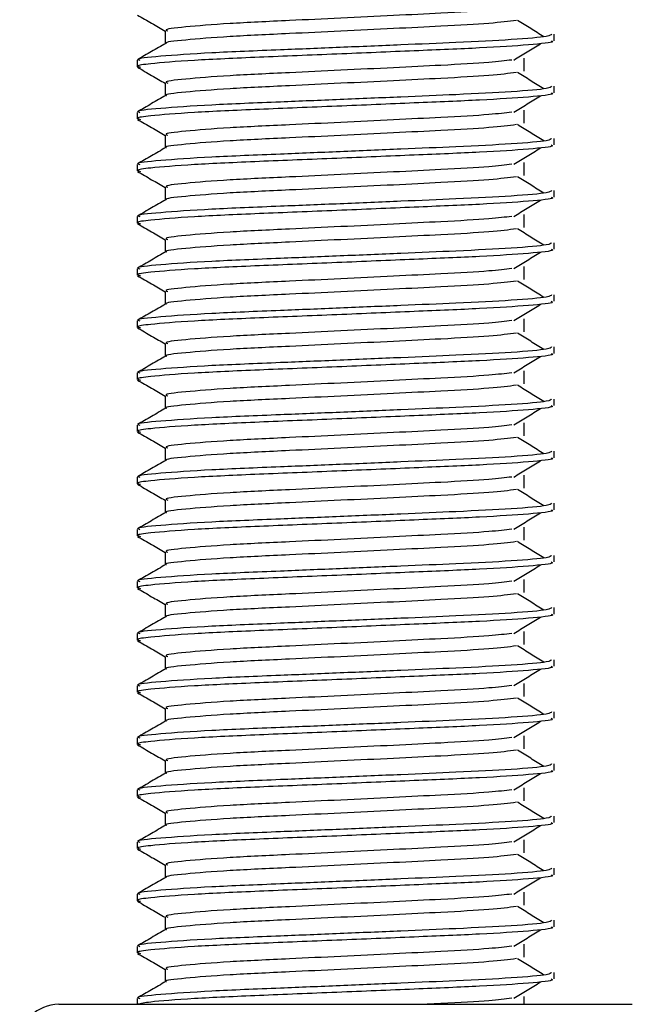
# Model space of a CAD drawing. Header units: millimetres. Extents: x -535 to 1155, y 0 to 326.
# Tile 66 of 116: x 321.06 to 327.46, y 123.35 to 133.64. Entities that reach past the tile are written whole.
import ezdxf

# ---------------------------------------------------------------- set-up
doc = ezdxf.new("R2010")
doc.units = ezdxf.units.MM

msp = doc.modelspace()

# ---------------------------------------------------------------- linework, layer by layer
at = {"color": 7, "linetype": 'Continuous', "lineweight": 25}
for p, q in [((322.5802, 133.5265), (322.5802, 133.3932)), ((326.6433, 133.424), (326.6433, 133.492)), ((322.2853, 133.2195), (322.2853, 133.1515)), ((326.3297, 133.1059), (326.3297, 133.242)), ((322.5802, 132.9818), (322.5802, 132.8484)), ((326.6433, 132.8792), (326.6433, 132.9472)), ((322.2853, 132.6748), (322.2853, 132.6068)), ((326.3297, 132.5611), (326.3297, 132.6973)), ((322.5802, 132.4371), (322.5802, 132.3037)), ((326.6433, 132.3345), (326.6433, 132.4025)), ((322.2853, 132.1301), (322.2853, 132.062)), ((326.3297, 132.0164), (326.3297, 132.1525)), ((322.5802, 131.8923), (322.5802, 131.759)), ((326.6433, 131.7897), (326.6433, 131.8577)), ((326.3297, 131.4716), (326.3297, 131.6078)), ((322.2853, 131.5853), (322.2853, 131.5173)), ((322.5802, 131.3476), (322.5802, 131.2142)), ((326.6433, 131.245), (326.6433, 131.313)), ((322.2853, 131.0406), (322.2853, 130.9725)), ((326.3297, 130.9269), (326.3297, 131.0631)), ((322.5802, 130.8028), (322.5802, 130.6695)), ((326.6433, 130.7002), (326.6433, 130.7682)), ((322.2853, 130.4958), (322.2853, 130.4278)), ((326.3297, 130.3821), (326.3297, 130.5183)), ((322.5802, 130.2581), (322.5802, 130.1247)), ((326.6433, 130.1555), (326.6433, 130.2235)), ((326.3297, 129.8374), (326.3297, 129.9736)), ((322.2853, 129.9511), (322.2853, 129.883)), ((322.5802, 129.7133), (322.5802, 129.58)), ((326.6433, 129.6107), (326.6433, 129.6787)), ((322.2853, 129.4063), (322.2853, 129.3383)), ((326.3297, 129.2926), (326.3297, 129.4288)), ((322.5802, 129.1686), (322.5802, 129.0352)), ((326.6433, 129.066), (326.6433, 129.134)), ((322.2853, 128.8616), (322.2853, 128.7935)), ((326.3297, 128.7479), (326.3297, 128.8841)), ((322.5802, 128.6238), (322.5802, 128.4905)), ((326.6433, 128.5212), (326.6433, 128.5893)), ((322.2853, 128.3168), (322.2853, 128.2488)), ((326.3297, 128.2031), (326.3297, 128.3393)), ((322.5802, 128.0791), (322.5802, 127.9457)), ((326.6433, 127.9765), (326.6433, 128.0445)), ((322.2853, 127.7721), (322.2853, 127.7041)), ((326.3297, 127.6584), (326.3297, 127.7946)), ((322.5802, 127.5343), (322.5802, 127.401)), ((326.6433, 127.4317), (326.6433, 127.4998)), ((322.2853, 127.2273), (322.2853, 127.1593)), ((326.3297, 127.1136), (326.3297, 127.2498)), ((322.5802, 126.9896), (322.5802, 126.8562)), ((326.6433, 126.887), (326.6433, 126.955)), ((322.2853, 126.6826), (322.2853, 126.6146)), ((326.3297, 126.5689), (326.3297, 126.7051)), ((322.5802, 126.4448), (322.5802, 126.3115)), ((326.6433, 126.3423), (326.6433, 126.4103)), ((326.3297, 126.0242), (326.3297, 126.1603)), ((322.2853, 126.1378), (322.2853, 126.0698)), ((322.5802, 125.9001), (322.5802, 125.7667)), ((326.6433, 125.7975), (326.6433, 125.8655)), ((322.2853, 125.5931), (322.2853, 125.5251)), ((326.3297, 125.4794), (326.3297, 125.6156)), ((322.5802, 125.3554), (322.5802, 125.222)), ((326.6433, 125.2528), (326.6433, 125.3208)), ((322.2853, 125.0484), (322.2853, 124.9803)), ((326.3297, 124.9347), (326.3297, 125.0708)), ((322.5802, 124.8106), (322.5802, 124.6772)), ((326.6433, 124.708), (326.6433, 124.776)), ((326.3297, 124.3899), (326.3297, 124.5261)), ((322.2853, 124.5036), (322.2853, 124.4356)), ((322.5802, 124.2659), (322.5802, 124.1325)), ((326.6433, 124.1633), (326.6433, 124.2313)), ((322.2853, 123.9589), (322.2853, 123.8908)), ((326.3297, 123.8452), (326.3297, 123.9814)), ((322.5802, 123.7211), (322.5802, 123.5878)), ((326.6433, 123.6185), (326.6433, 123.6865)), ((322.2853, 123.4141), (322.2853, 123.3534)), ((326.3297, 123.3534), (326.3297, 123.4366)), ((321.4682, 123.3534), (327.4604, 123.3534))]:
    msp.add_line(p, q, dxfattribs=at)
msp.add_arc((321.4682, 122.9449), 0.4086, 90, 180, dxfattribs=at)
for points, knots in [([(322.2905, 133.6909), (322.3398, 133.6623), (322.4363, 133.6065), (322.5329, 133.5506), (322.5802, 133.5232)], [0, 0, 0, 0, 0.5102373, 1, 1, 1, 1]), ([(326.2006, 133.7666), (326.1312, 133.7579), (325.9739, 133.7381), (325.5118, 133.7129), (324.9683, 133.6861), (324.4166, 133.6593), (323.8159, 133.6309), (323.2155, 133.6032), (322.7684, 133.5666), (322.5597, 133.5424), (322.5981, 133.5288), (322.6057, 133.5261)], [0, 0, 0, 0, 0.1028652, 0.233268, 0.3371731, 0.4438505, 0.5487917, 0.6853047, 0.8274414, 0.9661113, 1, 1, 1, 1]), ([(326.251, 133.6358), (326.1683, 133.6252), (325.9989, 133.6036), (325.5128, 133.5767), (324.9681, 133.5499), (324.4166, 133.5231), (323.8161, 133.4948), (323.2141, 133.467), (322.7738, 133.4304), (322.5647, 133.4082), (322.5916, 133.3966), (322.5932, 133.3959)], [0, 0, 0, 0, 0.1249493, 0.2558292, 0.3601144, 0.4671821, 0.5725071, 0.7095196, 0.8521762, 0.9913534, 1, 1, 1, 1]), ([(326.5375, 133.4652), (326.4912, 133.4936), (326.3985, 133.5504), (326.3057, 133.6073), (326.2593, 133.6357)], [0, 0, 0, 0, 0.50001, 1, 1, 1, 1]), ([(326.6172, 133.492), (326.6114, 133.4842), (326.5976, 133.4661), (326.2349, 133.434), (325.6812, 133.4065), (325.0459, 133.3797), (324.4095, 133.3528), (323.7143, 133.3245), (323.0202, 133.2967), (322.5029, 133.2602), (322.2614, 133.2359), (322.3063, 133.2223), (322.3152, 133.2195)], [0, 0, 0, 0, 0.0884831, 0.2078733, 0.3229232, 0.4145941, 0.508708, 0.6012919, 0.7217331, 0.8471304, 0.9694726, 1, 1, 1, 1]), ([(322.585, 133.396), (322.5357, 133.3675), (322.4372, 133.3105), (322.3387, 133.2534), (322.2894, 133.2249)], [0, 0, 0, 0, 0.4999318, 1, 1, 1, 1]), ([(326.6112, 133.424), (326.6198, 133.4205), (326.654, 133.4069), (326.4085, 133.3797), (325.904, 133.3472), (325.1876, 133.3179), (324.3668, 133.2826), (323.5431, 133.2504), (322.8382, 133.2184), (322.4317, 133.1849), (322.2645, 133.1625), (322.3076, 133.15), (322.3231, 133.1455)], [0, 0, 0, 0, 0.0392666, 0.1562284, 0.2718014, 0.3845301, 0.5018235, 0.621601, 0.7409455, 0.8637639, 0.9510971, 1, 1, 1, 1]), ([(326.2216, 133.2218), (326.2679, 133.2502), (326.3606, 133.3071), (326.4535, 133.3639), (326.4999, 133.3924)], [0, 0, 0, 0, 0.4999887, 1, 1, 1, 1]), ([(326.2006, 133.2219), (326.1312, 133.2131), (325.9739, 133.1933), (325.5118, 133.1681), (324.9683, 133.1414), (324.4166, 133.1145), (323.8159, 133.0862), (323.2155, 133.0584), (322.7684, 133.0218), (322.5597, 132.9976), (322.5981, 132.9841), (322.6057, 132.9814)], [0, 0, 0, 0, 0.1028652, 0.233268, 0.3371731, 0.4438505, 0.5487917, 0.6853047, 0.8274414, 0.9661113, 1, 1, 1, 1]), ([(322.2905, 133.1461), (322.3398, 133.1176), (322.4363, 133.0617), (322.5329, 133.0058), (322.5802, 132.9784)], [0, 0, 0, 0, 0.5102373, 1, 1, 1, 1]), ([(326.251, 133.0911), (326.1683, 133.0805), (325.9989, 133.0588), (325.5128, 133.0319), (324.9681, 133.0052), (324.4166, 132.9783), (323.8161, 132.95), (323.2141, 132.9222), (322.7738, 132.8856), (322.5647, 132.8634), (322.5916, 132.8518), (322.5932, 132.8512)], [0, 0, 0, 0, 0.1249493, 0.2558292, 0.3601144, 0.4671821, 0.5725071, 0.7095196, 0.8521762, 0.9913534, 1, 1, 1, 1]), ([(326.5375, 132.9204), (326.4912, 132.9488), (326.3985, 133.0057), (326.3057, 133.0626), (326.2593, 133.091)], [0, 0, 0, 0, 0.50001, 1, 1, 1, 1]), ([(326.6172, 132.9472), (326.6114, 132.9395), (326.5976, 132.9213), (326.2349, 132.8892), (325.6812, 132.8618), (325.0459, 132.8349), (324.4095, 132.8081), (323.7143, 132.7798), (323.0202, 132.752), (322.5029, 132.7154), (322.2614, 132.6912), (322.3063, 132.6775), (322.3152, 132.6748)], [0, 0, 0, 0, 0.0884831, 0.2078733, 0.3229232, 0.4145941, 0.508708, 0.6012919, 0.7217331, 0.8471304, 0.9694726, 1, 1, 1, 1]), ([(322.585, 132.8512), (322.5357, 132.8227), (322.4372, 132.7657), (322.3387, 132.7087), (322.2894, 132.6802)], [0, 0, 0, 0, 0.4999318, 1, 1, 1, 1]), ([(326.6112, 132.8792), (326.6198, 132.8758), (326.654, 132.8622), (326.4085, 132.835), (325.904, 132.8024), (325.1876, 132.7732), (324.3668, 132.7378), (323.5431, 132.7057), (322.8382, 132.6736), (322.4317, 132.6401), (322.2645, 132.6177), (322.3076, 132.6053), (322.3231, 132.6008)], [0, 0, 0, 0, 0.0392666, 0.1562284, 0.2718014, 0.3845301, 0.5018235, 0.621601, 0.7409455, 0.8637639, 0.9510971, 1, 1, 1, 1]), ([(326.2216, 132.677), (326.2679, 132.7054), (326.3606, 132.7623), (326.4535, 132.8192), (326.4999, 132.8476)], [0, 0, 0, 0, 0.4999887, 1, 1, 1, 1]), ([(326.2006, 132.6771), (326.1312, 132.6684), (325.9739, 132.6486), (325.5118, 132.6234), (324.9683, 132.5966), (324.4166, 132.5698), (323.8159, 132.5414), (323.2155, 132.5137), (322.7684, 132.4771), (322.5597, 132.4529), (322.5981, 132.4393), (322.6057, 132.4366)], [0, 0, 0, 0, 0.1028652, 0.233268, 0.3371731, 0.4438505, 0.5487917, 0.6853047, 0.8274414, 0.9661113, 1, 1, 1, 1]), ([(322.2905, 132.6014), (322.3398, 132.5728), (322.4363, 132.517), (322.5329, 132.4611), (322.5802, 132.4337)], [0, 0, 0, 0, 0.5102373, 1, 1, 1, 1]), ([(326.251, 132.5463), (326.1683, 132.5358), (325.9989, 132.5141), (325.5128, 132.4872), (324.9681, 132.4604), (324.4166, 132.4336), (323.8161, 132.4053), (323.2141, 132.3775), (322.7738, 132.3409), (322.5647, 132.3187), (322.5916, 132.3071), (322.5932, 132.3064)], [0, 0, 0, 0, 0.1249493, 0.2558292, 0.3601144, 0.4671821, 0.5725071, 0.7095196, 0.8521762, 0.9913534, 1, 1, 1, 1]), ([(326.5375, 132.3757), (326.4912, 132.4041), (326.3985, 132.461), (326.3057, 132.5178), (326.2593, 132.5462)], [0, 0, 0, 0, 0.50001, 1, 1, 1, 1]), ([(326.6172, 132.4025), (326.6114, 132.3947), (326.5976, 132.3766), (326.2349, 132.3445), (325.6812, 132.317), (325.0459, 132.2902), (324.4095, 132.2633), (323.7143, 132.235), (323.0202, 132.2073), (322.5029, 132.1707), (322.2614, 132.1464), (322.3063, 132.1328), (322.3152, 132.1301)], [0, 0, 0, 0, 0.0884831, 0.2078733, 0.3229232, 0.4145941, 0.508708, 0.6012919, 0.7217331, 0.8471304, 0.9694726, 1, 1, 1, 1]), ([(326.6112, 132.3345), (326.6198, 132.331), (326.654, 132.3174), (326.4085, 132.2902), (325.904, 132.2577), (325.1876, 132.2284), (324.3668, 132.1931), (323.5431, 132.161), (322.8382, 132.1289), (322.4317, 132.0954), (322.2645, 132.073), (322.3076, 132.0605), (322.3231, 132.056)], [0, 0, 0, 0, 0.0392666, 0.1562284, 0.2718014, 0.3845301, 0.5018235, 0.621601, 0.7409455, 0.8637639, 0.9510971, 1, 1, 1, 1]), ([(322.585, 132.3065), (322.5357, 132.278), (322.4372, 132.221), (322.3387, 132.164), (322.2894, 132.1355)], [0, 0, 0, 0, 0.4999318, 1, 1, 1, 1]), ([(326.2216, 132.1323), (326.2679, 132.1607), (326.3606, 132.2176), (326.4535, 132.2744), (326.4999, 132.3029)], [0, 0, 0, 0, 0.4999887, 1, 1, 1, 1]), ([(326.2006, 132.1324), (326.1312, 132.1236), (325.9739, 132.1038), (325.5118, 132.0787), (324.9683, 132.0519), (324.4166, 132.025), (323.8159, 131.9967), (323.2155, 131.9689), (322.7684, 131.9324), (322.5597, 131.9082), (322.5981, 131.8946), (322.6057, 131.8919)], [0, 0, 0, 0, 0.1028652, 0.233268, 0.3371731, 0.4438505, 0.5487917, 0.6853047, 0.8274414, 0.9661113, 1, 1, 1, 1]), ([(322.2905, 132.0566), (322.3398, 132.0281), (322.4363, 131.9722), (322.5329, 131.9163), (322.5802, 131.8889)], [0, 0, 0, 0, 0.5102373, 1, 1, 1, 1]), ([(326.251, 132.0016), (326.1683, 131.991), (325.9989, 131.9693), (325.5128, 131.9425), (324.9681, 131.9157), (324.4166, 131.8888), (323.8161, 131.8605), (323.2141, 131.8327), (322.7738, 131.7962), (322.5647, 131.7739), (322.5916, 131.7623), (322.5932, 131.7617)], [0, 0, 0, 0, 0.1249493, 0.2558292, 0.3601144, 0.4671821, 0.5725071, 0.7095196, 0.8521762, 0.9913534, 1, 1, 1, 1]), ([(326.5375, 131.8309), (326.4912, 131.8593), (326.3985, 131.9162), (326.3057, 131.9731), (326.2593, 132.0015)], [0, 0, 0, 0, 0.50001, 1, 1, 1, 1]), ([(326.6172, 131.8577), (326.6114, 131.85), (326.5976, 131.8318), (326.2349, 131.7997), (325.6812, 131.7723), (325.0459, 131.7455), (324.4095, 131.7186), (323.7143, 131.6903), (323.0202, 131.6625), (322.5029, 131.6259), (322.2614, 131.6017), (322.3063, 131.588), (322.3152, 131.5853)], [0, 0, 0, 0, 0.0884831, 0.2078733, 0.3229232, 0.4145941, 0.508708, 0.6012919, 0.7217331, 0.8471304, 0.9694726, 1, 1, 1, 1]), ([(322.585, 131.7617), (322.5357, 131.7332), (322.4372, 131.6762), (322.3387, 131.6192), (322.2894, 131.5907)], [0, 0, 0, 0, 0.4999318, 1, 1, 1, 1]), ([(326.6112, 131.7897), (326.6198, 131.7863), (326.654, 131.7727), (326.4085, 131.7455), (325.904, 131.7129), (325.1876, 131.6837), (324.3668, 131.6483), (323.5431, 131.6162), (322.8382, 131.5841), (322.4317, 131.5506), (322.2645, 131.5282), (322.3076, 131.5158), (322.3231, 131.5113)], [0, 0, 0, 0, 0.03926664, 0.15622844, 0.27180144, 0.38453008, 0.50182349, 0.62160097, 0.74094547, 0.86376393, 0.95109714, 1, 1, 1, 1]), ([(326.2216, 131.5875), (326.2679, 131.6159), (326.3606, 131.6728), (326.4535, 131.7297), (326.4999, 131.7581)], [0, 0, 0, 0, 0.4999887, 1, 1, 1, 1]), ([(322.2905, 131.5119), (322.3398, 131.4834), (322.4363, 131.4275), (322.5329, 131.3716), (322.5802, 131.3442)], [0, 0, 0, 0, 0.5102373, 1, 1, 1, 1]), ([(326.2006, 131.5876), (326.1312, 131.5789), (325.9739, 131.5591), (325.5118, 131.5339), (324.9683, 131.5071), (324.4166, 131.4803), (323.8159, 131.452), (323.2155, 131.4242), (322.7684, 131.3876), (322.5597, 131.3634), (322.5981, 131.3498), (322.6057, 131.3471)], [0, 0, 0, 0, 0.1028652, 0.233268, 0.3371731, 0.4438505, 0.5487917, 0.6853047, 0.8274414, 0.9661113, 1, 1, 1, 1]), ([(326.251, 131.4569), (326.1683, 131.4463), (325.9989, 131.4246), (325.5128, 131.3977), (324.9681, 131.3709), (324.4166, 131.3441), (323.8161, 131.3158), (323.2141, 131.288), (322.7738, 131.2514), (322.5647, 131.2292), (322.5916, 131.2176), (322.5932, 131.2169)], [0, 0, 0, 0, 0.1249493, 0.2558292, 0.3601144, 0.4671821, 0.5725071, 0.7095196, 0.8521762, 0.9913534, 1, 1, 1, 1]), ([(326.5375, 131.2862), (326.4912, 131.3146), (326.3985, 131.3715), (326.3057, 131.4283), (326.2593, 131.4568)], [0, 0, 0, 0, 0.50001, 1, 1, 1, 1]), ([(326.6172, 131.313), (326.6114, 131.3052), (326.5976, 131.2871), (326.2349, 131.255), (325.6812, 131.2275), (325.0459, 131.2007), (324.4095, 131.1739), (323.7143, 131.1455), (323.0202, 131.1178), (322.5029, 131.0812), (322.2614, 131.0569), (322.3063, 131.0433), (322.3152, 131.0406)], [0, 0, 0, 0, 0.0884831, 0.2078733, 0.3229232, 0.4145941, 0.508708, 0.6012919, 0.7217331, 0.8471304, 0.9694726, 1, 1, 1, 1]), ([(322.585, 131.217), (322.5357, 131.1885), (322.4372, 131.1315), (322.3387, 131.0745), (322.2894, 131.046)], [0, 0, 0, 0, 0.4999318, 1, 1, 1, 1]), ([(326.6112, 131.245), (326.6198, 131.2416), (326.654, 131.2279), (326.4085, 131.2007), (325.904, 131.1682), (325.1876, 131.1389), (324.3668, 131.1036), (323.5431, 131.0715), (322.8382, 131.0394), (322.4317, 131.0059), (322.2645, 130.9835), (322.3076, 130.971), (322.3231, 130.9666)], [0, 0, 0, 0, 0.03926664, 0.15622844, 0.27180144, 0.38453008, 0.50182349, 0.62160097, 0.74094547, 0.86376393, 0.95109714, 1, 1, 1, 1]), ([(326.2216, 131.0428), (326.2679, 131.0712), (326.3606, 131.1281), (326.4535, 131.1849), (326.4999, 131.2134)], [0, 0, 0, 0, 0.4999887, 1, 1, 1, 1]), ([(326.2006, 131.0429), (326.1312, 131.0341), (325.9739, 131.0143), (325.5118, 130.9892), (324.9683, 130.9624), (324.4166, 130.9355), (323.8159, 130.9072), (323.2155, 130.8794), (322.7684, 130.8429), (322.5597, 130.8187), (322.5981, 130.8051), (322.6057, 130.8024)], [0, 0, 0, 0, 0.1028652, 0.233268, 0.3371731, 0.4438505, 0.5487917, 0.6853047, 0.8274414, 0.9661113, 1, 1, 1, 1]), ([(322.2905, 130.9671), (322.3398, 130.9386), (322.4363, 130.8827), (322.5329, 130.8268), (322.5802, 130.7994)], [0, 0, 0, 0, 0.5102373, 1, 1, 1, 1]), ([(326.251, 130.9121), (326.1683, 130.9015), (325.9989, 130.8798), (325.5128, 130.853), (324.9681, 130.8262), (324.4166, 130.7993), (323.8161, 130.771), (323.2141, 130.7433), (322.7738, 130.7067), (322.5647, 130.6844), (322.5916, 130.6729), (322.5932, 130.6722)], [0, 0, 0, 0, 0.1249493, 0.2558292, 0.3601144, 0.4671821, 0.5725071, 0.7095196, 0.8521762, 0.9913534, 1, 1, 1, 1]), ([(326.5375, 130.7414), (326.4912, 130.7699), (326.3985, 130.8267), (326.3057, 130.8836), (326.2593, 130.912)], [0, 0, 0, 0, 0.50001003, 1, 1, 1, 1]), ([(326.6172, 130.7682), (326.6114, 130.7605), (326.5976, 130.7423), (326.2349, 130.7102), (325.6812, 130.6828), (325.0459, 130.656), (324.4095, 130.6291), (323.7143, 130.6008), (323.0202, 130.573), (322.5029, 130.5364), (322.2614, 130.5122), (322.3063, 130.4985), (322.3152, 130.4958)], [0, 0, 0, 0, 0.0884831, 0.2078733, 0.3229232, 0.4145941, 0.508708, 0.6012919, 0.7217331, 0.8471304, 0.9694726, 1, 1, 1, 1]), ([(326.6112, 130.7002), (326.6198, 130.6968), (326.654, 130.6832), (326.4085, 130.656), (325.904, 130.6234), (325.1876, 130.5942), (324.3668, 130.5588), (323.5431, 130.5267), (322.8382, 130.4946), (322.4317, 130.4611), (322.2645, 130.4387), (322.3076, 130.4263), (322.3231, 130.4218)], [0, 0, 0, 0, 0.03926664, 0.15622844, 0.27180144, 0.38453008, 0.50182349, 0.62160097, 0.74094547, 0.86376393, 0.95109714, 1, 1, 1, 1]), ([(322.585, 130.6723), (322.5357, 130.6437), (322.4372, 130.5867), (322.3387, 130.5297), (322.2894, 130.5012)], [0, 0, 0, 0, 0.4999318, 1, 1, 1, 1]), ([(326.2216, 130.498), (326.2679, 130.5265), (326.3606, 130.5833), (326.4535, 130.6402), (326.4999, 130.6686)], [0, 0, 0, 0, 0.4999887, 1, 1, 1, 1]), ([(326.2006, 130.4981), (326.1312, 130.4894), (325.9739, 130.4696), (325.5118, 130.4444), (324.9683, 130.4176), (324.4166, 130.3908), (323.8159, 130.3625), (323.2155, 130.3347), (322.7684, 130.2981), (322.5597, 130.2739), (322.5981, 130.2603), (322.6057, 130.2577)], [0, 0, 0, 0, 0.1028652, 0.233268, 0.3371731, 0.4438505, 0.5487917, 0.6853047, 0.8274414, 0.9661113, 1, 1, 1, 1]), ([(322.2905, 130.4224), (322.3398, 130.3939), (322.4363, 130.338), (322.5329, 130.2821), (322.5802, 130.2547)], [0, 0, 0, 0, 0.5102373, 1, 1, 1, 1]), ([(326.251, 130.3674), (326.1683, 130.3568), (325.9989, 130.3351), (325.5128, 130.3082), (324.9681, 130.2815), (324.4166, 130.2546), (323.8161, 130.2263), (323.2141, 130.1985), (322.7738, 130.1619), (322.5647, 130.1397), (322.5916, 130.1281), (322.5932, 130.1274)], [0, 0, 0, 0, 0.1249493, 0.2558292, 0.3601144, 0.4671821, 0.5725071, 0.7095196, 0.8521762, 0.9913534, 1, 1, 1, 1]), ([(326.5375, 130.1967), (326.4912, 130.2251), (326.3985, 130.282), (326.3057, 130.3388), (326.2593, 130.3673)], [0, 0, 0, 0, 0.50001, 1, 1, 1, 1]), ([(326.6172, 130.2235), (326.6114, 130.2158), (326.5976, 130.1976), (326.2349, 130.1655), (325.6812, 130.138), (325.0459, 130.1112), (324.4095, 130.0844), (323.7143, 130.056), (323.0202, 130.0283), (322.5029, 129.9917), (322.2614, 129.9674), (322.3063, 129.9538), (322.3152, 129.9511)], [0, 0, 0, 0, 0.0884831, 0.2078733, 0.3229232, 0.4145941, 0.508708, 0.6012919, 0.7217331, 0.8471304, 0.9694726, 1, 1, 1, 1]), ([(322.585, 130.1275), (322.5357, 130.099), (322.4372, 130.042), (322.3387, 129.985), (322.2894, 129.9565)], [0, 0, 0, 0, 0.4999318, 1, 1, 1, 1]), ([(326.6112, 130.1555), (326.6198, 130.1521), (326.654, 130.1385), (326.4085, 130.1112), (325.904, 130.0787), (325.1876, 130.0494), (324.3668, 130.0141), (323.5431, 129.982), (322.8382, 129.9499), (322.4317, 129.9164), (322.2645, 129.894), (322.3076, 129.8815), (322.3231, 129.8771)], [0, 0, 0, 0, 0.0392666, 0.1562284, 0.2718014, 0.3845301, 0.5018235, 0.621601, 0.7409455, 0.8637639, 0.9510971, 1, 1, 1, 1]), ([(326.2216, 129.9533), (326.2679, 129.9817), (326.3606, 130.0386), (326.4535, 130.0955), (326.4999, 130.1239)], [0, 0, 0, 0, 0.4999887, 1, 1, 1, 1]), ([(322.2905, 129.8776), (322.3398, 129.8491), (322.4363, 129.7932), (322.5329, 129.7373), (322.5802, 129.7099)], [0, 0, 0, 0, 0.5102373, 1, 1, 1, 1]), ([(326.2006, 129.9534), (326.1312, 129.9447), (325.9739, 129.9248), (325.5118, 129.8997), (324.9683, 129.8729), (324.4166, 129.846), (323.8159, 129.8177), (323.2155, 129.7899), (322.7684, 129.7534), (322.5597, 129.7292), (322.5981, 129.7156), (322.6057, 129.7129)], [0, 0, 0, 0, 0.1028652, 0.233268, 0.3371731, 0.4438505, 0.5487917, 0.6853047, 0.8274414, 0.9661113, 1, 1, 1, 1]), ([(326.251, 129.8226), (326.1683, 129.812), (325.9989, 129.7903), (325.5128, 129.7635), (324.9681, 129.7367), (324.4166, 129.7098), (323.8161, 129.6815), (323.2141, 129.6538), (322.7738, 129.6172), (322.5647, 129.5949), (322.5916, 129.5834), (322.5932, 129.5827)], [0, 0, 0, 0, 0.1249493, 0.2558292, 0.3601144, 0.4671821, 0.5725071, 0.7095196, 0.8521762, 0.9913534, 1, 1, 1, 1]), ([(326.5375, 129.6519), (326.4912, 129.6804), (326.3985, 129.7372), (326.3057, 129.7941), (326.2593, 129.8225)], [0, 0, 0, 0, 0.50001, 1, 1, 1, 1]), ([(326.6172, 129.6787), (326.6114, 129.671), (326.5976, 129.6528), (326.2349, 129.6207), (325.6812, 129.5933), (325.0459, 129.5665), (324.4095, 129.5396), (323.7143, 129.5113), (323.0202, 129.4835), (322.5029, 129.4469), (322.2614, 129.4227), (322.3063, 129.409), (322.3152, 129.4063)], [0, 0, 0, 0, 0.0884831, 0.2078733, 0.3229232, 0.4145941, 0.508708, 0.6012919, 0.7217331, 0.8471304, 0.9694726, 1, 1, 1, 1]), ([(322.585, 129.5828), (322.5357, 129.5543), (322.4372, 129.4972), (322.3387, 129.4402), (322.2894, 129.4117)], [0, 0, 0, 0, 0.4999318, 1, 1, 1, 1]), ([(326.6112, 129.6107), (326.6198, 129.6073), (326.654, 129.5937), (326.4085, 129.5665), (325.904, 129.5339), (325.1876, 129.5047), (324.3668, 129.4694), (323.5431, 129.4372), (322.8382, 129.4051), (322.4317, 129.3716), (322.2645, 129.3492), (322.3076, 129.3368), (322.3231, 129.3323)], [0, 0, 0, 0, 0.0392666, 0.1562284, 0.2718014, 0.3845301, 0.5018235, 0.621601, 0.7409455, 0.8637639, 0.9510971, 1, 1, 1, 1]), ([(326.2216, 129.4085), (326.2679, 129.437), (326.3606, 129.4938), (326.4535, 129.5507), (326.4999, 129.5791)], [0, 0, 0, 0, 0.4999887, 1, 1, 1, 1]), ([(326.2006, 129.4086), (326.1312, 129.3999), (325.9739, 129.3801), (325.5118, 129.3549), (324.9683, 129.3281), (324.4166, 129.3013), (323.8159, 129.273), (323.2155, 129.2452), (322.7684, 129.2086), (322.5597, 129.1844), (322.5981, 129.1708), (322.6057, 129.1682)], [0, 0, 0, 0, 0.1028652, 0.233268, 0.3371731, 0.4438505, 0.5487917, 0.6853047, 0.8274414, 0.9661113, 1, 1, 1, 1]), ([(322.2905, 129.3329), (322.3398, 129.3044), (322.4363, 129.2485), (322.5329, 129.1926), (322.5802, 129.1652)], [0, 0, 0, 0, 0.5102373, 1, 1, 1, 1]), ([(326.251, 129.2779), (326.1683, 129.2673), (325.9989, 129.2456), (325.5128, 129.2187), (324.9681, 129.192), (324.4166, 129.1651), (323.8161, 129.1368), (323.2141, 129.109), (322.7738, 129.0724), (322.5647, 129.0502), (322.5916, 129.0386), (322.5932, 129.0379)], [0, 0, 0, 0, 0.1249493, 0.2558292, 0.3601144, 0.4671821, 0.5725071, 0.7095196, 0.8521762, 0.9913534, 1, 1, 1, 1]), ([(326.5375, 129.1072), (326.4912, 129.1356), (326.3985, 129.1925), (326.3057, 129.2493), (326.2593, 129.2778)], [0, 0, 0, 0, 0.50001, 1, 1, 1, 1]), ([(326.6172, 129.134), (326.6114, 129.1263), (326.5976, 129.1081), (326.2349, 129.076), (325.6812, 129.0485), (325.0459, 129.0217), (324.4095, 128.9949), (323.7143, 128.9665), (323.0202, 128.9388), (322.5029, 128.9022), (322.2614, 128.8779), (322.3063, 128.8643), (322.3152, 128.8616)], [0, 0, 0, 0, 0.0884831, 0.2078733, 0.3229232, 0.4145941, 0.508708, 0.6012919, 0.7217331, 0.8471304, 0.9694726, 1, 1, 1, 1]), ([(322.585, 129.038), (322.5357, 129.0095), (322.4372, 128.9525), (322.3387, 128.8955), (322.2894, 128.867)], [0, 0, 0, 0, 0.4999318, 1, 1, 1, 1]), ([(326.6112, 129.066), (326.6198, 129.0626), (326.654, 129.049), (326.4085, 129.0217), (325.904, 128.9892), (325.1876, 128.96), (324.3668, 128.9246), (323.5431, 128.8925), (322.8382, 128.8604), (322.4317, 128.8269), (322.2645, 128.8045), (322.3076, 128.792), (322.3231, 128.7876)], [0, 0, 0, 0, 0.0392666, 0.1562284, 0.2718014, 0.3845301, 0.5018235, 0.621601, 0.7409455, 0.8637639, 0.9510971, 1, 1, 1, 1]), ([(326.2216, 128.8638), (326.2679, 128.8922), (326.3606, 128.9491), (326.4535, 129.006), (326.4999, 129.0344)], [0, 0, 0, 0, 0.4999887, 1, 1, 1, 1]), ([(326.2006, 128.8639), (326.1312, 128.8552), (325.9739, 128.8354), (325.5118, 128.8102), (324.9683, 128.7834), (324.4166, 128.7565), (323.8159, 128.7282), (323.2155, 128.7004), (322.7684, 128.6639), (322.5597, 128.6397), (322.5981, 128.6261), (322.6057, 128.6234)], [0, 0, 0, 0, 0.1028652, 0.233268, 0.3371731, 0.4438505, 0.5487917, 0.6853047, 0.8274414, 0.9661113, 1, 1, 1, 1]), ([(322.2905, 128.7881), (322.3398, 128.7596), (322.4363, 128.7037), (322.5329, 128.6478), (322.5802, 128.6205)], [0, 0, 0, 0, 0.5102373, 1, 1, 1, 1]), ([(326.251, 128.7331), (326.1683, 128.7225), (325.9989, 128.7009), (325.5128, 128.674), (324.9681, 128.6472), (324.4166, 128.6204), (323.8161, 128.592), (323.2141, 128.5643), (322.7738, 128.5277), (322.5647, 128.5055), (322.5916, 128.4939), (322.5932, 128.4932)], [0, 0, 0, 0, 0.1249493, 0.2558292, 0.3601144, 0.4671821, 0.5725071, 0.7095196, 0.8521762, 0.9913534, 1, 1, 1, 1]), ([(326.5375, 128.5624), (326.4912, 128.5909), (326.3985, 128.6477), (326.3057, 128.7046), (326.2593, 128.733)], [0, 0, 0, 0, 0.50001, 1, 1, 1, 1]), ([(326.6172, 128.5893), (326.6114, 128.5815), (326.5976, 128.5633), (326.2349, 128.5312), (325.6812, 128.5038), (325.0459, 128.477), (324.4095, 128.4501), (323.7143, 128.4218), (323.0202, 128.394), (322.5029, 128.3575), (322.2614, 128.3332), (322.3063, 128.3196), (322.3152, 128.3168)], [0, 0, 0, 0, 0.0884831, 0.2078733, 0.3229232, 0.4145941, 0.508708, 0.6012919, 0.7217331, 0.8471304, 0.9694726, 1, 1, 1, 1]), ([(326.6112, 128.5212), (326.6198, 128.5178), (326.654, 128.5042), (326.4085, 128.477), (325.904, 128.4444), (325.1876, 128.4152), (324.3668, 128.3799), (323.5431, 128.3477), (322.8382, 128.3156), (322.4317, 128.2821), (322.2645, 128.2597), (322.3076, 128.2473), (322.3231, 128.2428)], [0, 0, 0, 0, 0.0392666, 0.1562284, 0.2718014, 0.3845301, 0.5018235, 0.621601, 0.7409455, 0.8637639, 0.9510971, 1, 1, 1, 1]), ([(322.585, 128.4933), (322.5357, 128.4648), (322.4372, 128.4077), (322.3387, 128.3507), (322.2894, 128.3222)], [0, 0, 0, 0, 0.4999318, 1, 1, 1, 1]), ([(326.2216, 128.319), (326.2679, 128.3475), (326.3606, 128.4043), (326.4535, 128.4612), (326.4999, 128.4896)], [0, 0, 0, 0, 0.4999887, 1, 1, 1, 1]), ([(326.2006, 128.3191), (326.1312, 128.3104), (325.9739, 128.2906), (325.5118, 128.2654), (324.9683, 128.2387), (324.4166, 128.2118), (323.8159, 128.1835), (323.2155, 128.1557), (322.7684, 128.1191), (322.5597, 128.0949), (322.5981, 128.0813), (322.6057, 128.0787)], [0, 0, 0, 0, 0.1028652, 0.233268, 0.3371731, 0.4438505, 0.5487917, 0.6853047, 0.8274414, 0.9661113, 1, 1, 1, 1]), ([(322.2905, 128.2434), (322.3398, 128.2149), (322.4363, 128.159), (322.5329, 128.1031), (322.5802, 128.0757)], [0, 0, 0, 0, 0.5102373, 1, 1, 1, 1]), ([(326.251, 128.1884), (326.1683, 128.1778), (325.9989, 128.1561), (325.5128, 128.1292), (324.9681, 128.1025), (324.4166, 128.0756), (323.8161, 128.0473), (323.2141, 128.0195), (322.7738, 127.9829), (322.5647, 127.9607), (322.5916, 127.9491), (322.5932, 127.9484)], [0, 0, 0, 0, 0.1249493, 0.2558292, 0.3601144, 0.4671821, 0.5725071, 0.7095196, 0.8521762, 0.9913534, 1, 1, 1, 1]), ([(326.5375, 128.0177), (326.4912, 128.0461), (326.3985, 128.103), (326.3057, 128.1598), (326.2593, 128.1883)], [0, 0, 0, 0, 0.50001, 1, 1, 1, 1]), ([(326.6172, 128.0445), (326.6114, 128.0368), (326.5976, 128.0186), (326.2349, 127.9865), (325.6812, 127.959), (325.0459, 127.9322), (324.4095, 127.9054), (323.7143, 127.8771), (323.0202, 127.8493), (322.5029, 127.8127), (322.2614, 127.7885), (322.3063, 127.7748), (322.3152, 127.7721)], [0, 0, 0, 0, 0.0884831, 0.2078733, 0.3229232, 0.4145941, 0.508708, 0.6012919, 0.7217331, 0.8471304, 0.9694726, 1, 1, 1, 1]), ([(322.585, 127.9485), (322.5357, 127.92), (322.4372, 127.863), (322.3387, 127.806), (322.2894, 127.7775)], [0, 0, 0, 0, 0.4999318, 1, 1, 1, 1]), ([(326.6112, 127.9765), (326.6198, 127.9731), (326.654, 127.9595), (326.4085, 127.9322), (325.904, 127.8997), (325.1876, 127.8705), (324.3668, 127.8351), (323.5431, 127.803), (322.8382, 127.7709), (322.4317, 127.7374), (322.2645, 127.715), (322.3076, 127.7025), (322.3231, 127.6981)], [0, 0, 0, 0, 0.0392666, 0.1562284, 0.2718014, 0.3845301, 0.5018235, 0.621601, 0.7409455, 0.8637639, 0.9510971, 1, 1, 1, 1]), ([(326.2216, 127.7743), (326.2679, 127.8027), (326.3606, 127.8596), (326.4535, 127.9165), (326.4999, 127.9449)], [0, 0, 0, 0, 0.4999887, 1, 1, 1, 1]), ([(322.2905, 127.6986), (322.3398, 127.6701), (322.4363, 127.6142), (322.5329, 127.5583), (322.5802, 127.531)], [0, 0, 0, 0, 0.5102373, 1, 1, 1, 1]), ([(326.2006, 127.7744), (326.1312, 127.7657), (325.9739, 127.7459), (325.5118, 127.7207), (324.9683, 127.6939), (324.4166, 127.667), (323.8159, 127.6387), (323.2155, 127.611), (322.7684, 127.5744), (322.5597, 127.5502), (322.5981, 127.5366), (322.6057, 127.5339)], [0, 0, 0, 0, 0.10286515, 0.233268, 0.33717311, 0.44385053, 0.54879169, 0.68530472, 0.82744139, 0.9661113, 1, 1, 1, 1]), ([(326.251, 127.6436), (326.1683, 127.633), (325.9989, 127.6114), (325.5128, 127.5845), (324.9681, 127.5577), (324.4166, 127.5309), (323.8161, 127.5025), (323.2141, 127.4748), (322.7738, 127.4382), (322.5647, 127.416), (322.5916, 127.4044), (322.5932, 127.4037)], [0, 0, 0, 0, 0.1249493, 0.2558292, 0.3601144, 0.4671821, 0.5725071, 0.7095196, 0.8521762, 0.9913534, 1, 1, 1, 1]), ([(326.5375, 127.4729), (326.4912, 127.5014), (326.3985, 127.5582), (326.3057, 127.6151), (326.2593, 127.6435)], [0, 0, 0, 0, 0.50001, 1, 1, 1, 1]), ([(326.6172, 127.4998), (326.6114, 127.492), (326.5976, 127.4739), (326.2349, 127.4418), (325.6812, 127.4143), (325.0459, 127.3875), (324.4095, 127.3606), (323.7143, 127.3323), (323.0202, 127.3045), (322.5029, 127.268), (322.2614, 127.2437), (322.3063, 127.2301), (322.3152, 127.2273)], [0, 0, 0, 0, 0.0884831, 0.2078733, 0.3229232, 0.4145941, 0.508708, 0.6012919, 0.7217331, 0.8471304, 0.9694726, 1, 1, 1, 1]), ([(322.585, 127.4038), (322.5357, 127.3753), (322.4372, 127.3182), (322.3387, 127.2612), (322.2894, 127.2327)], [0, 0, 0, 0, 0.4999318, 1, 1, 1, 1]), ([(326.6112, 127.4317), (326.6198, 127.4283), (326.654, 127.4147), (326.4085, 127.3875), (325.904, 127.355), (325.1876, 127.3257), (324.3668, 127.2904), (323.5431, 127.2582), (322.8382, 127.2262), (322.4317, 127.1926), (322.2645, 127.1702), (322.3076, 127.1578), (322.3231, 127.1533)], [0, 0, 0, 0, 0.0392666, 0.1562284, 0.2718014, 0.3845301, 0.5018235, 0.621601, 0.7409455, 0.8637639, 0.9510971, 1, 1, 1, 1]), ([(326.2216, 127.2295), (326.2679, 127.258), (326.3606, 127.3149), (326.4535, 127.3717), (326.4999, 127.4002)], [0, 0, 0, 0, 0.4999887, 1, 1, 1, 1]), ([(326.2006, 127.2297), (326.1312, 127.2209), (325.9739, 127.2011), (325.5118, 127.1759), (324.9683, 127.1492), (324.4166, 127.1223), (323.8159, 127.094), (323.2155, 127.0662), (322.7684, 127.0296), (322.5597, 127.0054), (322.5981, 126.9918), (322.6057, 126.9892)], [0, 0, 0, 0, 0.10286515, 0.233268, 0.33717311, 0.44385053, 0.54879169, 0.68530472, 0.82744139, 0.9661113, 1, 1, 1, 1]), ([(322.2905, 127.1539), (322.3398, 127.1254), (322.4363, 127.0695), (322.5329, 127.0136), (322.5802, 126.9862)], [0, 0, 0, 0, 0.5102373, 1, 1, 1, 1]), ([(326.251, 127.0989), (326.1683, 127.0883), (325.9989, 127.0666), (325.5128, 127.0397), (324.9681, 127.013), (324.4166, 126.9861), (323.8161, 126.9578), (323.2141, 126.93), (322.7738, 126.8934), (322.5647, 126.8712), (322.5916, 126.8596), (322.5932, 126.859)], [0, 0, 0, 0, 0.1249493, 0.2558292, 0.3601144, 0.4671821, 0.5725071, 0.7095196, 0.8521762, 0.9913534, 1, 1, 1, 1]), ([(326.5375, 126.9282), (326.4912, 126.9566), (326.3985, 127.0135), (326.3057, 127.0704), (326.2593, 127.0988)], [0, 0, 0, 0, 0.50001, 1, 1, 1, 1]), ([(326.6172, 126.955), (326.6114, 126.9473), (326.5976, 126.9291), (326.2349, 126.897), (325.6812, 126.8695), (325.0459, 126.8427), (324.4095, 126.8159), (323.7143, 126.7876), (323.0202, 126.7598), (322.5029, 126.7232), (322.2614, 126.699), (322.3063, 126.6853), (322.3152, 126.6826)], [0, 0, 0, 0, 0.08848308, 0.20787331, 0.32292323, 0.41459405, 0.50870798, 0.60129187, 0.72173315, 0.84713038, 0.96947255, 1, 1, 1, 1]), ([(326.6112, 126.887), (326.6198, 126.8836), (326.654, 126.87), (326.4085, 126.8428), (325.904, 126.8102), (325.1876, 126.781), (324.3668, 126.7456), (323.5431, 126.7135), (322.8382, 126.6814), (322.4317, 126.6479), (322.2645, 126.6255), (322.3076, 126.6131), (322.3231, 126.6086)], [0, 0, 0, 0, 0.0392666, 0.1562284, 0.2718014, 0.3845301, 0.5018235, 0.621601, 0.7409455, 0.8637639, 0.9510971, 1, 1, 1, 1]), ([(322.585, 126.859), (322.5357, 126.8305), (322.4372, 126.7735), (322.3387, 126.7165), (322.2894, 126.688)], [0, 0, 0, 0, 0.4999318, 1, 1, 1, 1]), ([(326.2216, 126.6848), (326.2679, 126.7132), (326.3606, 126.7701), (326.4535, 126.827), (326.4999, 126.8554)], [0, 0, 0, 0, 0.4999887, 1, 1, 1, 1]), ([(326.2006, 126.6849), (326.1312, 126.6762), (325.9739, 126.6564), (325.5118, 126.6312), (324.9683, 126.6044), (324.4166, 126.5776), (323.8159, 126.5492), (323.2155, 126.5215), (322.7684, 126.4849), (322.5597, 126.4607), (322.5981, 126.4471), (322.6057, 126.4444)], [0, 0, 0, 0, 0.1028652, 0.233268, 0.3371731, 0.4438505, 0.5487917, 0.6853047, 0.8274414, 0.9661113, 1, 1, 1, 1]), ([(322.2905, 126.6092), (322.3398, 126.5806), (322.4363, 126.5248), (322.5329, 126.4688), (322.5802, 126.4415)], [0, 0, 0, 0, 0.5102373, 1, 1, 1, 1]), ([(326.251, 126.5541), (326.1683, 126.5435), (325.9989, 126.5219), (325.5128, 126.495), (324.9681, 126.4682), (324.4166, 126.4414), (323.8161, 126.4131), (323.2141, 126.3853), (322.7738, 126.3487), (322.5647, 126.3265), (322.5916, 126.3149), (322.5932, 126.3142)], [0, 0, 0, 0, 0.1249493, 0.2558292, 0.3601144, 0.4671821, 0.5725071, 0.7095196, 0.8521762, 0.9913534, 1, 1, 1, 1]), ([(326.5375, 126.3835), (326.4912, 126.4119), (326.3985, 126.4687), (326.3057, 126.5256), (326.2593, 126.554)], [0, 0, 0, 0, 0.50001003, 1, 1, 1, 1]), ([(326.6172, 126.4103), (326.6114, 126.4025), (326.5976, 126.3844), (326.2349, 126.3523), (325.6812, 126.3248), (325.0459, 126.298), (324.4095, 126.2711), (323.7143, 126.2428), (323.0202, 126.215), (322.5029, 126.1785), (322.2614, 126.1542), (322.3063, 126.1406), (322.3152, 126.1378)], [0, 0, 0, 0, 0.08848308, 0.20787331, 0.32292323, 0.41459405, 0.50870798, 0.60129187, 0.72173315, 0.84713038, 0.96947255, 1, 1, 1, 1]), ([(322.585, 126.3143), (322.5357, 126.2858), (322.4372, 126.2288), (322.3387, 126.1717), (322.2894, 126.1432)], [0, 0, 0, 0, 0.4999318, 1, 1, 1, 1]), ([(326.6112, 126.3423), (326.6198, 126.3388), (326.654, 126.3252), (326.4085, 126.298), (325.904, 126.2655), (325.1876, 126.2362), (324.3668, 126.2009), (323.5431, 126.1687), (322.8382, 126.1367), (322.4317, 126.1031), (322.2645, 126.0808), (322.3076, 126.0683), (322.3231, 126.0638)], [0, 0, 0, 0, 0.0392666, 0.1562284, 0.2718014, 0.3845301, 0.5018235, 0.621601, 0.7409455, 0.8637639, 0.9510971, 1, 1, 1, 1]), ([(326.2216, 126.14), (326.2679, 126.1685), (326.3606, 126.2254), (326.4535, 126.2822), (326.4999, 126.3107)], [0, 0, 0, 0, 0.4999887, 1, 1, 1, 1]), ([(322.2905, 126.0644), (322.3398, 126.0359), (322.4363, 125.98), (322.5329, 125.9241), (322.5802, 125.8967)], [0, 0, 0, 0, 0.5102373, 1, 1, 1, 1]), ([(326.2006, 126.1402), (326.1312, 126.1314), (325.9739, 126.1116), (325.5118, 126.0864), (324.9683, 126.0597), (324.4166, 126.0328), (323.8159, 126.0045), (323.2155, 125.9767), (322.7684, 125.9401), (322.5597, 125.9159), (322.5981, 125.9024), (322.6057, 125.8997)], [0, 0, 0, 0, 0.1028652, 0.233268, 0.3371731, 0.4438505, 0.5487917, 0.6853047, 0.8274414, 0.9661113, 1, 1, 1, 1]), ([(326.251, 126.0094), (326.1683, 125.9988), (325.9989, 125.9771), (325.5128, 125.9502), (324.9681, 125.9235), (324.4166, 125.8966), (323.8161, 125.8683), (323.2141, 125.8405), (322.7738, 125.8039), (322.5647, 125.7817), (322.5916, 125.7701), (322.5932, 125.7695)], [0, 0, 0, 0, 0.1249493, 0.2558292, 0.3601144, 0.4671821, 0.5725071, 0.7095196, 0.8521762, 0.9913534, 1, 1, 1, 1]), ([(326.5375, 125.8387), (326.4912, 125.8671), (326.3985, 125.924), (326.3057, 125.9809), (326.2593, 126.0093)], [0, 0, 0, 0, 0.50001003, 1, 1, 1, 1]), ([(326.6172, 125.8655), (326.6114, 125.8578), (326.5976, 125.8396), (326.2349, 125.8075), (325.6812, 125.7801), (325.0459, 125.7532), (324.4095, 125.7264), (323.7143, 125.6981), (323.0202, 125.6703), (322.5029, 125.6337), (322.2614, 125.6095), (322.3063, 125.5958), (322.3152, 125.5931)], [0, 0, 0, 0, 0.08848308, 0.20787331, 0.32292323, 0.41459405, 0.50870798, 0.60129187, 0.72173315, 0.84713038, 0.96947255, 1, 1, 1, 1]), ([(322.585, 125.7695), (322.5357, 125.741), (322.4372, 125.684), (322.3387, 125.627), (322.2894, 125.5985)], [0, 0, 0, 0, 0.4999318, 1, 1, 1, 1]), ([(326.6112, 125.7975), (326.6198, 125.7941), (326.654, 125.7805), (326.4085, 125.7533), (325.904, 125.7207), (325.1876, 125.6915), (324.3668, 125.6561), (323.5431, 125.624), (322.8382, 125.5919), (322.4317, 125.5584), (322.2645, 125.536), (322.3076, 125.5236), (322.3231, 125.5191)], [0, 0, 0, 0, 0.0392666, 0.1562284, 0.2718014, 0.3845301, 0.5018235, 0.621601, 0.7409455, 0.8637639, 0.9510971, 1, 1, 1, 1]), ([(326.2216, 125.5953), (326.2679, 125.6237), (326.3606, 125.6806), (326.4535, 125.7375), (326.4999, 125.7659)], [0, 0, 0, 0, 0.4999887, 1, 1, 1, 1]), ([(326.2006, 125.5954), (326.1312, 125.5867), (325.9739, 125.5669), (325.5118, 125.5417), (324.9683, 125.5149), (324.4166, 125.4881), (323.8159, 125.4597), (323.2155, 125.432), (322.7684, 125.3954), (322.5597, 125.3712), (322.5981, 125.3576), (322.6057, 125.3549)], [0, 0, 0, 0, 0.1028652, 0.233268, 0.3371731, 0.4438505, 0.5487917, 0.6853047, 0.8274414, 0.9661113, 1, 1, 1, 1]), ([(322.2905, 125.5197), (322.3398, 125.4911), (322.4363, 125.4353), (322.5329, 125.3794), (322.5802, 125.352)], [0, 0, 0, 0, 0.5102373, 1, 1, 1, 1]), ([(326.251, 125.4646), (326.1683, 125.4541), (325.9989, 125.4324), (325.5128, 125.4055), (324.9681, 125.3787), (324.4166, 125.3519), (323.8161, 125.3236), (323.2141, 125.2958), (322.7738, 125.2592), (322.5647, 125.237), (322.5916, 125.2254), (322.5932, 125.2247)], [0, 0, 0, 0, 0.1249493, 0.2558292, 0.3601144, 0.4671821, 0.5725071, 0.7095196, 0.8521762, 0.9913534, 1, 1, 1, 1]), ([(326.5375, 125.294), (326.4912, 125.3224), (326.3985, 125.3793), (326.3057, 125.4361), (326.2593, 125.4645)], [0, 0, 0, 0, 0.50001, 1, 1, 1, 1]), ([(326.6172, 125.3208), (326.6114, 125.313), (326.5976, 125.2949), (326.2349, 125.2628), (325.6812, 125.2353), (325.0459, 125.2085), (324.4095, 125.1816), (323.7143, 125.1533), (323.0202, 125.1256), (322.5029, 125.089), (322.2614, 125.0647), (322.3063, 125.0511), (322.3152, 125.0484)], [0, 0, 0, 0, 0.0884831, 0.2078733, 0.3229232, 0.4145941, 0.508708, 0.6012919, 0.7217331, 0.8471304, 0.9694726, 1, 1, 1, 1]), ([(326.6112, 125.2528), (326.6198, 125.2493), (326.654, 125.2357), (326.4085, 125.2085), (325.904, 125.176), (325.1876, 125.1467), (324.3668, 125.1114), (323.5431, 125.0793), (322.8382, 125.0472), (322.4317, 125.0137), (322.2645, 124.9913), (322.3076, 124.9788), (322.3231, 124.9743)], [0, 0, 0, 0, 0.0392666, 0.1562284, 0.2718014, 0.3845301, 0.5018235, 0.621601, 0.7409455, 0.8637639, 0.9510971, 1, 1, 1, 1]), ([(322.585, 125.2248), (322.5357, 125.1963), (322.4372, 125.1393), (322.3387, 125.0823), (322.2894, 125.0538)], [0, 0, 0, 0, 0.4999318, 1, 1, 1, 1]), ([(326.2216, 125.0506), (326.2679, 125.079), (326.3606, 125.1359), (326.4535, 125.1927), (326.4999, 125.2212)], [0, 0, 0, 0, 0.4999887, 1, 1, 1, 1]), ([(326.2006, 125.0507), (326.1312, 125.0419), (325.9739, 125.0221), (325.5118, 124.997), (324.9683, 124.9702), (324.4166, 124.9433), (323.8159, 124.915), (323.2155, 124.8872), (322.7684, 124.8506), (322.5597, 124.8265), (322.5981, 124.8129), (322.6057, 124.8102)], [0, 0, 0, 0, 0.1028652, 0.233268, 0.3371731, 0.4438505, 0.5487917, 0.6853047, 0.8274414, 0.9661113, 1, 1, 1, 1]), ([(322.2905, 124.9749), (322.3398, 124.9464), (322.4363, 124.8905), (322.5329, 124.8346), (322.5802, 124.8072)], [0, 0, 0, 0, 0.5102373, 1, 1, 1, 1]), ([(326.251, 124.9199), (326.1683, 124.9093), (325.9989, 124.8876), (325.5128, 124.8608), (324.9681, 124.834), (324.4166, 124.8071), (323.8161, 124.7788), (323.2141, 124.751), (322.7738, 124.7145), (322.5647, 124.6922), (322.5916, 124.6806), (322.5932, 124.68)], [0, 0, 0, 0, 0.1249493, 0.2558292, 0.3601144, 0.4671821, 0.5725071, 0.7095196, 0.8521762, 0.9913534, 1, 1, 1, 1]), ([(326.5375, 124.7492), (326.4912, 124.7776), (326.3985, 124.8345), (326.3057, 124.8914), (326.2593, 124.9198)], [0, 0, 0, 0, 0.50001, 1, 1, 1, 1]), ([(326.6172, 124.776), (326.6114, 124.7683), (326.5976, 124.7501), (326.2349, 124.718), (325.6812, 124.6906), (325.0459, 124.6638), (324.4095, 124.6369), (323.7143, 124.6086), (323.0202, 124.5808), (322.5029, 124.5442), (322.2614, 124.52), (322.3063, 124.5063), (322.3152, 124.5036)], [0, 0, 0, 0, 0.0884831, 0.2078733, 0.3229232, 0.4145941, 0.508708, 0.6012919, 0.7217331, 0.8471304, 0.9694726, 1, 1, 1, 1]), ([(322.585, 124.68), (322.5357, 124.6515), (322.4372, 124.5945), (322.3387, 124.5375), (322.2894, 124.509)], [0, 0, 0, 0, 0.4999318, 1, 1, 1, 1]), ([(326.6112, 124.708), (326.6198, 124.7046), (326.654, 124.691), (326.4085, 124.6638), (325.904, 124.6312), (325.1876, 124.602), (324.3668, 124.5666), (323.5431, 124.5345), (322.8382, 124.5024), (322.4317, 124.4689), (322.2645, 124.4465), (322.3076, 124.4341), (322.3231, 124.4296)], [0, 0, 0, 0, 0.0392666, 0.1562284, 0.2718014, 0.3845301, 0.5018235, 0.621601, 0.7409455, 0.8637639, 0.9510971, 1, 1, 1, 1]), ([(326.2216, 124.5058), (326.2679, 124.5342), (326.3606, 124.5911), (326.4535, 124.648), (326.4999, 124.6764)], [0, 0, 0, 0, 0.4999887, 1, 1, 1, 1]), ([(322.2905, 124.4302), (322.3398, 124.4017), (322.4363, 124.3458), (322.5329, 124.2899), (322.5802, 124.2625)], [0, 0, 0, 0, 0.5102373, 1, 1, 1, 1]), ([(326.2006, 124.5059), (326.1312, 124.4972), (325.9739, 124.4774), (325.5118, 124.4522), (324.9683, 124.4254), (324.4166, 124.3986), (323.8159, 124.3703), (323.2155, 124.3425), (322.7684, 124.3059), (322.5597, 124.2817), (322.5981, 124.2681), (322.6057, 124.2654)], [0, 0, 0, 0, 0.1028652, 0.233268, 0.3371731, 0.4438505, 0.5487917, 0.6853047, 0.8274414, 0.9661113, 1, 1, 1, 1]), ([(326.251, 124.3751), (326.1683, 124.3646), (325.9989, 124.3429), (325.5128, 124.316), (324.9681, 124.2892), (324.4166, 124.2624), (323.8161, 124.2341), (323.2141, 124.2063), (322.7738, 124.1697), (322.5647, 124.1475), (322.5916, 124.1359), (322.5932, 124.1352)], [0, 0, 0, 0, 0.1249493, 0.2558292, 0.3601144, 0.4671821, 0.5725071, 0.7095196, 0.8521762, 0.9913534, 1, 1, 1, 1]), ([(326.5375, 124.2045), (326.4912, 124.2329), (326.3985, 124.2898), (326.3057, 124.3466), (326.2593, 124.3751)], [0, 0, 0, 0, 0.50001, 1, 1, 1, 1]), ([(326.6172, 124.2313), (326.6114, 124.2235), (326.5976, 124.2054), (326.2349, 124.1733), (325.6812, 124.1458), (325.0459, 124.119), (324.4095, 124.0921), (323.7143, 124.0638), (323.0202, 124.0361), (322.5029, 123.9995), (322.2614, 123.9752), (322.3063, 123.9616), (322.3152, 123.9589)], [0, 0, 0, 0, 0.0884831, 0.2078733, 0.3229232, 0.4145941, 0.508708, 0.6012919, 0.7217331, 0.8471304, 0.9694726, 1, 1, 1, 1]), ([(322.585, 124.1353), (322.5357, 124.1068), (322.4372, 124.0498), (322.3387, 123.9928), (322.2894, 123.9643)], [0, 0, 0, 0, 0.4999318, 1, 1, 1, 1]), ([(326.6112, 124.1633), (326.6198, 124.1598), (326.654, 124.1462), (326.4085, 124.119), (325.904, 124.0865), (325.1876, 124.0572), (324.3668, 124.0219), (323.5431, 123.9898), (322.8382, 123.9577), (322.4317, 123.9242), (322.2645, 123.9018), (322.3076, 123.8893), (322.3231, 123.8849)], [0, 0, 0, 0, 0.0392666, 0.1562284, 0.2718014, 0.3845301, 0.5018235, 0.621601, 0.7409455, 0.8637639, 0.9510971, 1, 1, 1, 1]), ([(326.2216, 123.9611), (326.2679, 123.9895), (326.3606, 124.0464), (326.4535, 124.1032), (326.4999, 124.1317)], [0, 0, 0, 0, 0.4999887, 1, 1, 1, 1]), ([(326.2006, 123.9612), (326.1312, 123.9524), (325.9739, 123.9326), (325.5118, 123.9075), (324.9683, 123.8807), (324.4166, 123.8538), (323.8159, 123.8255), (323.2155, 123.7977), (322.7684, 123.7612), (322.5597, 123.737), (322.5981, 123.7234), (322.6057, 123.7207)], [0, 0, 0, 0, 0.10286515, 0.233268, 0.33717311, 0.44385053, 0.54879169, 0.68530472, 0.82744139, 0.9661113, 1, 1, 1, 1]), ([(322.2905, 123.8854), (322.3398, 123.8569), (322.4363, 123.801), (322.5329, 123.7451), (322.5802, 123.7177)], [0, 0, 0, 0, 0.5102373, 1, 1, 1, 1]), ([(326.251, 123.8304), (326.1683, 123.8198), (325.9989, 123.7981), (325.5128, 123.7713), (324.9681, 123.7445), (324.4166, 123.7176), (323.8161, 123.6893), (323.2141, 123.6615), (322.7738, 123.625), (322.5647, 123.6027), (322.5916, 123.5912), (322.5932, 123.5905)], [0, 0, 0, 0, 0.1249493, 0.2558292, 0.3601144, 0.4671821, 0.5725071, 0.7095196, 0.8521762, 0.9913534, 1, 1, 1, 1]), ([(326.5375, 123.6597), (326.4912, 123.6882), (326.3985, 123.745), (326.3057, 123.8019), (326.2593, 123.8303)], [0, 0, 0, 0, 0.50001, 1, 1, 1, 1]), ([(326.6172, 123.6865), (326.6114, 123.6788), (326.5976, 123.6606), (326.2349, 123.6285), (325.6812, 123.6011), (325.0459, 123.5743), (324.4095, 123.5474), (323.7143, 123.5191), (323.0202, 123.4913), (322.5029, 123.4547), (322.2614, 123.4305), (322.3063, 123.4168), (322.3152, 123.4141)], [0, 0, 0, 0, 0.0884831, 0.2078733, 0.3229232, 0.4145941, 0.508708, 0.6012919, 0.7217331, 0.8471304, 0.9694726, 1, 1, 1, 1]), ([(322.585, 123.5906), (322.5357, 123.562), (322.4372, 123.505), (322.3387, 123.448), (322.2894, 123.4195)], [0, 0, 0, 0, 0.4999318, 1, 1, 1, 1]), ([(326.6112, 123.6185), (326.6198, 123.6151), (326.654, 123.6015), (326.4085, 123.5743), (325.904, 123.5417), (325.1875, 123.5125), (324.3673, 123.4771), (323.5414, 123.445), (322.8444, 123.4129), (322.4106, 123.3795), (322.3279, 123.3611), (322.2935, 123.3534)], [0, 0, 0, 0, 0.0412856, 0.1642613, 0.2857767, 0.4043016, 0.5276259, 0.653562, 0.7790429, 0.9081764, 1, 1, 1, 1]), ([(326.2216, 123.4163), (326.2679, 123.4448), (326.3606, 123.5016), (326.4535, 123.5585), (326.4999, 123.5869)], [0, 0, 0, 0, 0.4999887, 1, 1, 1, 1]), ([(326.2006, 123.4164), (326.1305, 123.4077), (325.9714, 123.3878), (325.6223, 123.3685), (325.3657, 123.3558), (325.3182, 123.3534)], [0, 0, 0, 0, 0.3912348, 0.8872059, 1, 1, 1, 1])]:
    msp.add_open_spline(points, degree=3, knots=knots, dxfattribs=at)

doc.saveas('drawing.dxf')
